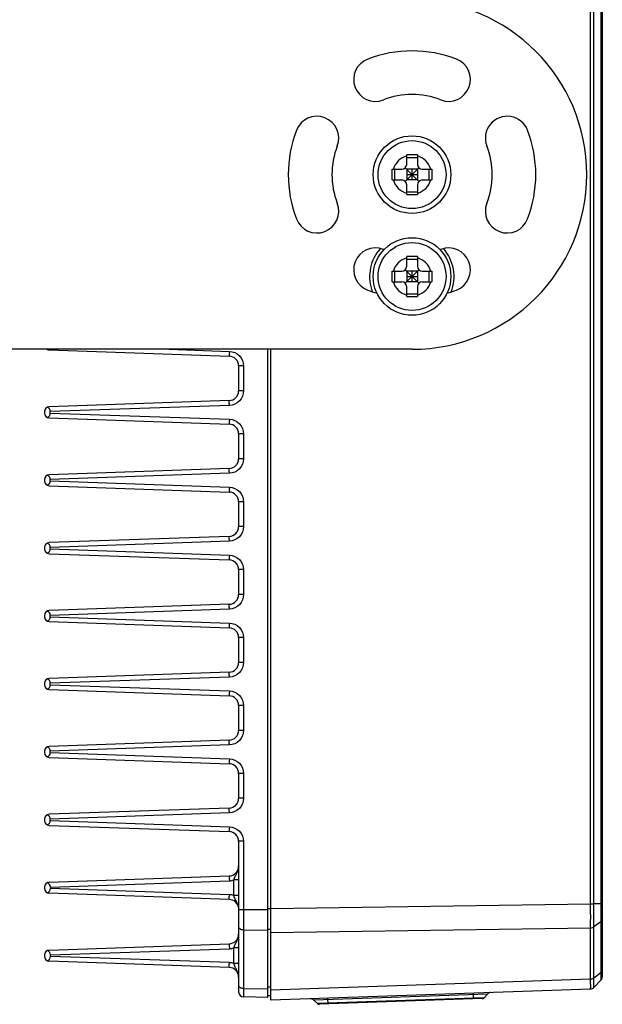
# Model space of a CAD drawing. Header units: millimetres. Extents: x 0 to 594, y 0 to 420.
# Tile 35 of 45: x 246 to 276, y 209 to 260. Entities that reach past the tile are written whole.
import ezdxf

# ---------------------------------------------------------------- set-up
doc = ezdxf.new("R2010")
doc.units = ezdxf.units.MM
doc.header["$LTSCALE"] = 2
doc.layers.add('00_COMPONENTS', color=7, linetype='CONTINUOUS')

msp = doc.modelspace()

# ---------------------------------------------------------------- linework, layer by layer
at = {"layer": '00_COMPONENTS', "color": 0}
for p, q in [((275.9232, 282.982), (275.9232, 210.7873)), ((275.3226, 214.5496), (275.3226, 279.2197)), ((275.4937, 214.5511), (275.4937, 279.2182)), ((275.853, 279.2182), (275.853, 214.5511)), ((265.8482, 252.6596), (265.8482, 253.1592)), ((265.8482, 253.0206), (266.3982, 253.0206)), ((266.3982, 253.1592), (266.3982, 252.6596)), ((265.0986, 252.4096), (265.5982, 252.4096)), ((265.2372, 251.8596), (265.2372, 252.4096)), ((266.4714, 251.7864), (265.775, 252.4829)), ((265.775, 251.7864), (266.4714, 252.4829)), ((266.3982, 252.4096), (265.8482, 252.4096)), ((265.8482, 252.4096), (265.8482, 251.8596)), ((266.1232, 251.8596), (266.1232, 252.4096)), ((266.3982, 252.4096), (266.3982, 251.8596)), ((266.6482, 252.4096), (267.1478, 252.4096)), ((267.0092, 251.8596), (267.0092, 252.4096)), ((265.0986, 251.8596), (265.5982, 251.8596)), ((265.8482, 252.1346), (266.3982, 252.1346)), ((266.3982, 251.8596), (265.8482, 251.8596)), ((266.6482, 251.8596), (267.1478, 251.8596)), ((265.8482, 251.1101), (265.8482, 251.6096)), ((265.8482, 251.2487), (266.3982, 251.2487)), ((266.3982, 251.6096), (266.3982, 251.1101)), ((265.8482, 247.4096), (265.8482, 247.9092)), ((265.8482, 247.7706), (266.3982, 247.7706)), ((266.3982, 247.9092), (266.3982, 247.4096)), ((265.0986, 247.1596), (265.5982, 247.1596)), ((265.2372, 246.6096), (265.2372, 247.1596)), ((266.4714, 246.5364), (265.775, 247.2329)), ((265.775, 246.5364), (266.4714, 247.2329)), ((266.3982, 247.1596), (265.8482, 247.1596)), ((265.8482, 247.1596), (265.8482, 246.6096)), ((266.1232, 246.6096), (266.1232, 247.1596)), ((266.3982, 247.1596), (266.3982, 246.6096)), ((266.6482, 247.1596), (267.1478, 247.1596)), ((267.0092, 246.6096), (267.0092, 247.1596)), ((265.0986, 246.6096), (265.5982, 246.6096)), ((265.8482, 246.8846), (266.3982, 246.8846)), ((266.3982, 246.6096), (265.8482, 246.6096)), ((266.6482, 246.6096), (267.1478, 246.6096)), ((265.8482, 245.8601), (265.8482, 246.3596)), ((266.3982, 246.3596), (266.3982, 245.8601)), ((265.8482, 245.9987), (266.3982, 245.9987)), ((247.4345, 243.1004), (256.7106, 242.7765)), ((253.6137, 243.1346), (256.715, 243.0263)), ((258.6932, 209.7346), (258.6932, 243.1346)), ((258.8432, 209.5899), (258.8432, 243.1346)), ((257.4388, 242.2768), (257.1932, 242.2768)), ((257.1932, 242.2768), (257.1932, 240.9925)), ((257.4388, 242.2768), (257.4388, 240.9925)), ((257.4388, 240.9925), (257.1932, 240.9925)), ((256.7106, 240.4928), (247.4345, 240.1689)), ((256.715, 240.2429), (247.4872, 239.9207)), ((247.1932, 239.919), (247.1932, 239.8503)), ((247.4345, 239.6004), (256.7106, 239.2765)), ((247.4872, 239.8486), (247.4872, 239.9207)), ((247.4872, 239.8486), (256.715, 239.5263)), ((257.4388, 238.7768), (257.1932, 238.7768)), ((257.1932, 238.7768), (257.1932, 237.4925)), ((257.4388, 238.7768), (257.4388, 237.4925)), ((257.4388, 237.4925), (257.1932, 237.4925)), ((256.7106, 236.9928), (247.4345, 236.6689)), ((256.715, 236.7429), (247.4872, 236.4207)), ((247.1932, 236.419), (247.1932, 236.3503)), ((247.4345, 236.1004), (256.7106, 235.7765)), ((247.4872, 236.3486), (247.4872, 236.4207)), ((247.4872, 236.3486), (256.715, 236.0263)), ((257.4388, 235.2768), (257.1932, 235.2768)), ((257.1932, 235.2768), (257.1932, 233.9925)), ((257.4388, 235.2768), (257.4388, 233.9925)), ((257.4388, 233.9925), (257.1932, 233.9925)), ((256.7106, 233.4928), (247.4345, 233.1689)), ((247.1932, 232.919), (247.1932, 232.8503)), ((256.715, 233.2429), (247.4872, 232.9207)), ((247.4872, 232.8486), (247.4872, 232.9207)), ((247.4345, 232.6004), (256.7106, 232.2765)), ((247.4872, 232.8486), (256.715, 232.5263)), ((257.4388, 231.7768), (257.1932, 231.7768)), ((257.1932, 231.7768), (257.1932, 230.4925)), ((257.4388, 231.7768), (257.4388, 230.4925)), ((257.4388, 230.4925), (257.1932, 230.4925)), ((256.7106, 229.9928), (247.4345, 229.6689)), ((247.1932, 229.419), (247.1932, 229.3503)), ((256.715, 229.7429), (247.4872, 229.4207)), ((247.4872, 229.3486), (247.4872, 229.4207)), ((247.4345, 229.1004), (256.7106, 228.7765)), ((247.4872, 229.3486), (256.715, 229.0263)), ((257.4388, 228.2768), (257.1932, 228.2768)), ((257.1932, 228.2768), (257.1932, 226.9925)), ((257.4388, 228.2768), (257.4388, 226.9925)), ((257.4388, 226.9925), (257.1932, 226.9925)), ((256.7106, 226.4928), (247.4345, 226.1689)), ((247.1932, 225.919), (247.1932, 225.8503)), ((256.715, 226.2429), (247.4872, 225.9207)), ((247.4872, 225.8486), (247.4872, 225.9207)), ((247.4872, 225.8486), (256.715, 225.5263)), ((247.4345, 225.6004), (256.7106, 225.2765)), ((257.4388, 224.7768), (257.1932, 224.7768)), ((257.1932, 224.7768), (257.1932, 223.4925)), ((257.4388, 224.7768), (257.4388, 223.4925)), ((257.4388, 223.4925), (257.1932, 223.4925)), ((256.7106, 222.9928), (247.4345, 222.6689)), ((247.1932, 222.419), (247.1932, 222.3503)), ((256.715, 222.7429), (247.4872, 222.4207)), ((247.4872, 222.3486), (247.4872, 222.4207)), ((247.4872, 222.3486), (256.715, 222.0263)), ((247.4345, 222.1004), (256.7106, 221.7765)), ((257.4388, 221.2768), (257.1932, 221.2768)), ((257.1932, 221.2768), (257.1932, 219.9925)), ((257.4388, 221.2768), (257.4388, 219.9925)), ((257.4388, 219.9925), (257.1932, 219.9925)), ((256.7106, 219.4928), (247.4345, 219.1689)), ((256.715, 219.2429), (247.4872, 218.9207)), ((247.1932, 218.919), (247.1932, 218.8503)), ((247.4872, 218.8486), (247.4872, 218.9207)), ((247.4872, 218.8486), (256.715, 218.5263)), ((247.4345, 218.6004), (256.7106, 218.2765)), ((257.4388, 217.7768), (257.1932, 217.7768)), ((257.1932, 217.7768), (257.1932, 210.0065)), ((257.4388, 217.7768), (257.4388, 209.7565)), ((247.4345, 215.6689), (256.7106, 215.9928)), ((247.4978, 215.4211), (256.715, 215.7429)), ((257.1932, 215.7885), (256.9475, 215.7885)), ((256.9475, 214.9808), (256.9475, 215.7885)), ((247.1932, 215.419), (247.1932, 215.3503)), ((247.4978, 215.4211), (247.4978, 215.3482)), ((256.715, 215.0263), (247.4978, 215.3482)), ((256.7106, 214.7765), (247.4345, 215.1004)), ((257.1932, 214.9808), (256.9475, 214.9808)), ((257.1932, 214.256), (258.6932, 214.256)), ((258.6932, 214.3091), (258.8432, 214.3091)), ((258.8432, 214.3112), (275.3226, 214.5496)), ((275.9232, 214.551), (275.4937, 214.5511)), ((275.853, 214.5511), (275.8531, 214.4451)), ((275.8531, 214.4451), (275.8532, 214.3111)), ((275.8532, 214.3111), (275.8533, 214.0101)), ((275.853, 213.6289), (275.4937, 213.3658)), ((275.8531, 213.6718), (275.853, 213.6289)), ((275.853, 213.6289), (275.853, 210.9956)), ((275.8533, 214.0101), (275.8531, 213.6718)), ((257.4388, 213.2108), (258.6932, 213.1953)), ((258.6932, 213.2529), (258.8432, 213.2492)), ((258.8432, 213.0746), (275.3226, 213.3129)), ((275.3226, 210.6776), (275.3226, 213.3129)), ((275.4937, 210.7325), (275.4937, 213.3658)), ((247.4345, 212.1689), (256.7106, 212.4928)), ((247.4978, 211.9211), (256.715, 212.2429)), ((257.1057, 212.2885), (256.9476, 212.2885)), ((256.9476, 211.4808), (256.9476, 212.2885)), ((257.1932, 212.2885), (257.1057, 212.2885)), ((247.1932, 211.919), (247.1932, 211.8503)), ((256.7106, 211.2765), (247.4345, 211.6004)), ((247.4978, 211.8482), (247.4978, 211.9211)), ((256.715, 211.5263), (247.4978, 211.8482)), ((257.1932, 211.4808), (256.9476, 211.4808)), ((275.3226, 210.6776), (258.8432, 210.1021)), ((275.853, 210.9956), (275.4937, 210.7325)), ((275.853, 210.6137), (275.4937, 210.2415)), ((275.853, 210.9956), (275.8533, 210.6811)), ((275.8533, 210.6811), (275.853, 210.6137)), ((275.8533, 210.7469), (275.8532, 210.643)), ((257.4388, 210.1895), (258.6932, 210.174)), ((258.6932, 210.2774), (258.8432, 210.2737)), ((275.3226, 210.1654), (258.8432, 209.5899)), ((258.6932, 209.7346), (257.4388, 209.7565)), ((258.6932, 209.8399), (258.8432, 209.8346)), ((270.0157, 209.9068), (261.0637, 209.5942)), ((261.2528, 209.4178), (261.0637, 209.5942)), ((269.8394, 209.7177), (261.2528, 209.4178)), ((269.7349, 209.67), (261.3603, 209.3776)), ((261.7979, 209.3929), (261.7875, 209.6927)), ((269.2973, 209.6548), (269.2869, 209.9546)), ((269.8394, 209.7177), (270.0157, 209.9068))]:
    msp.add_line(p, q, dxfattribs=at)
at = {"layer": '00_COMPONENTS', "color": 7}
msp.add_line((266.1232, 243.1346), (196.3732, 243.1346), dxfattribs=at)
at = {"layer": '00_COMPONENTS', "color": 0}
for points in [[(275.8532, 210.643), (275.8531, 210.6189), (275.8531, 210.615), (275.853, 210.6137)], [(275.8532, 210.8418), (275.8532, 210.8032), (275.8533, 210.784)]]:
    msp.add_lwpolyline(points, dxfattribs=at)
for centre, radius in [((266.1232, 252.1346), 2), ((266.1232, 252.1346), 1.75), ((266.1232, 246.8846), 2), ((266.1232, 246.8846), 1.75)]:
    msp.add_circle(centre, radius, dxfattribs=at)
for centre, radius, start, end in [((266.1232, 252.1346), 9, 270, 90), ((266.1232, 252.1346), 6.375, 69, 111), ((264.2418, 257.0359), 1.125, 111, 291), ((268.0046, 257.0359), 1.125, 249, 69), ((266.1232, 252.1346), 4.125, 69, 111), ((261.2219, 254.0161), 1.125, 339, 159), ((271.0245, 254.0161), 1.125, 21, 201), ((266.1232, 252.1346), 6.375, 159, 201), ((266.1232, 252.1346), 6.375, 339, 21), ((266.1232, 252.1346), 4.125, 159, 201), ((266.1232, 252.1346), 4.125, 339, 21), ((266.1232, 252.1346), 1, 105.96201, 164.03799), ((266.1045, 178.2), 74.9597, 89.985672, 90.19587), ((266.1419, 178.2), 74.9597, 89.80413, 90.014328), ((266.1232, 252.1346), 1, 15.96201, 74.03799), ((265.5982, 252.6596), 0.25, 270, 360), ((266.6482, 252.6596), 0.25, 180, 270), ((266.1232, 252.1346), 1, 195.96201, 254.03799), ((265.5982, 251.6096), 0.25, 0, 90), ((266.1232, 252.1346), 1, 285.96201, 344.03799), ((266.6482, 251.6096), 0.25, 90, 180), ((266.1045, 326.0693), 74.9597, 269.80413, 270.014328), ((266.1419, 326.0693), 74.9597, 269.985672, 270.19587), ((261.2219, 250.2532), 1.125, 201, 21), ((271.0245, 250.2532), 1.125, 159, 339), ((264.2418, 247.2333), 1.125, 69, 249), ((266.1149, 246.883), 2.1777, 138.31878, 138.86874), ((266.1232, 252.1346), 4.125, 249, 249.54821), ((266.1232, 252.1346), 4.125, 290.45179, 291), ((268.0046, 247.2333), 1.125, 291, 111), ((266.1232, 246.8846), 1, 105.96201, 164.03799), ((266.1045, 172.95), 74.9597, 89.985672, 90.19587), ((266.1419, 172.95), 74.9597, 89.80413, 90.014328), ((266.1232, 246.8846), 1, 15.96201, 74.03799), ((265.5982, 247.4096), 0.25, 270, 360), ((266.6482, 247.4096), 0.25, 180, 270), ((266.1232, 246.8846), 1, 195.96201, 254.03799), ((265.5982, 246.3596), 0.25, 0, 90), ((266.1232, 246.8846), 1, 285.96201, 344.03799), ((266.6482, 246.3596), 0.25, 90, 180), ((266.1232, 252.1346), 6.375, 249, 253.57337), ((266.1185, 246.8867), 2.1811, 197.33195, 201.34498), ((266.1232, 252.1346), 6.375, 286.42663, 291), ((266.1045, 320.8193), 74.9597, 269.80413, 270.014328), ((266.1419, 320.8193), 74.9597, 269.985672, 270.19587), ((247.4432, 243.3503), 0.25, 239.77798, 268), ((256.6932, 242.2768), 0.5, 0, 88), ((256.6932, 240.9925), 0.5, 272, 360), ((247.4432, 239.919), 0.25, 92, 180), ((247.4432, 239.8503), 0.25, 180, 268), ((256.6932, 238.7768), 0.5, 0, 88), ((256.6932, 237.4925), 0.5, 272, 360), ((247.4432, 236.419), 0.25, 92, 180), ((247.4432, 236.3503), 0.25, 180, 268), ((256.6932, 235.2768), 0.5, 0, 88), ((256.6932, 233.9925), 0.5, 272, 360), ((247.4432, 232.919), 0.25, 92, 180), ((247.4432, 232.8503), 0.25, 180, 268), ((256.6932, 231.7768), 0.5, 0, 88), ((256.6932, 230.4925), 0.5, 272, 360), ((247.4432, 229.419), 0.25, 92, 180), ((247.4432, 229.3503), 0.25, 180, 268), ((256.6932, 228.2768), 0.5, 0, 88), ((256.6932, 226.9925), 0.5, 272, 360), ((247.4432, 225.919), 0.25, 92, 180), ((247.4432, 225.8503), 0.25, 180, 268), ((256.6932, 224.7768), 0.5, 0, 88), ((256.6932, 223.4925), 0.5, 272, 360), ((247.4432, 222.419), 0.25, 92, 180), ((247.4432, 222.3503), 0.25, 180, 268), ((256.6932, 221.2768), 0.5, 0, 88), ((256.6932, 219.9925), 0.5, 272, 360), ((247.4432, 218.919), 0.25, 92, 180), ((247.4432, 218.8503), 0.25, 180, 268), ((256.6932, 217.7768), 0.5, 0, 88), ((256.6932, 216.4925), 0.5, 272, 360), ((247.4432, 215.419), 0.25, 92, 180), ((256.6883, 216.495), 0.7525, 272.03046, 290.14725), ((247.4432, 215.3503), 0.25, 180, 268), ((256.6932, 214.2768), 0.5, 9.62783, 88), ((256.6882, 214.2739), 0.7529, 69.85469, 87.96277), ((274.8684, 277.8002), 63.2523, 270.411408, 270.566411), ((256.6932, 212.9925), 0.5, 272, 360), ((247.4432, 211.919), 0.25, 92, 180), ((256.6881, 212.9962), 0.7537, 272.04827, 290.13687), ((247.4432, 211.8503), 0.25, 180, 268), ((256.6932, 210.7768), 0.5, 0, 88), ((256.6884, 210.7744), 0.7524, 69.85128, 87.97169), ((275.6732, 210.7873), 0.25, 316.00003, 0.00002), ((275.3138, 210.4152), 0.25, 272, 316.00014), ((257.4432, 210.0065), 0.25, 180, 269), ((260.8932, 209.4113), 0.25, 47, 92), ((269.7297, 209.82), 0.15, 272, 317), ((270.1986, 209.7363), 0.25, 92, 137), ((261.3551, 209.5275), 0.15, 227, 272)]:
    msp.add_arc(centre, radius, start, end, dxfattribs=at)
for centre, major_axis, ratio, start_param, end_param in [((247.2413, 243.3573), (-0.1318, 0.2159), 0.961499, -3.3051855, -3.1994276), ((247.2413, 239.912), (0.1318, 0.2159), 0.961499, 5.2780639, 6.4467781), ((247.2413, 239.8573), (-0.1318, 0.2159), 0.961499, 2.9779998, 4.1467141), ((247.2413, 236.412), (0.1318, 0.2159), 0.961499, 5.2780639, 6.4467781), ((247.2413, 236.3573), (-0.1318, 0.2159), 0.961499, 2.9779998, 4.1467141), ((247.2413, 232.912), (0.1318, 0.2159), 0.961499, 5.2780639, 6.4467781), ((247.2413, 232.8573), (-0.1318, 0.2159), 0.961499, 2.9779998, 4.1467141), ((247.2413, 229.412), (0.1318, 0.2159), 0.961499, 5.2780639, 6.4467781), ((247.2413, 229.3573), (-0.1318, 0.2159), 0.961499, 2.9779998, 4.1467141), ((247.2413, 225.912), (0.1318, 0.2159), 0.961499, 5.2780639, 6.4467781), ((247.2413, 225.8573), (-0.1318, 0.2159), 0.961499, 2.9779998, 4.1467141), ((247.2413, 222.412), (0.1318, 0.2159), 0.961499, 5.2780639, 6.4467781), ((247.2413, 222.3573), (-0.1318, 0.2159), 0.961499, 2.9779998, 4.1467141), ((247.2413, 218.912), (0.1318, 0.2159), 0.961499, 5.2780639, 6.4467781), ((247.2413, 218.8573), (-0.1318, 0.2159), 0.961499, 2.9779998, 4.1467141), ((247.2433, 215.412), (0.2165, 0.1391), 0.9610611, 5.7300069, 6.9103147), ((247.2433, 215.3573), (0.2165, -0.1391), 0.9610611, 5.6560559, 6.8363638), ((247.2433, 211.912), (0.2165, 0.1391), 0.9610611, 5.7300069, 6.9103147), ((247.2433, 211.8573), (0.2165, -0.1391), 0.9610611, 5.6560559, 6.8363638)]:
    msp.add_ellipse(centre, major_axis=major_axis, ratio=ratio, start_param=start_param, end_param=end_param, dxfattribs=at)
for points in [[(265.0986, 251.8596), (265.0983, 251.9513), (265.0982, 252.1346), (265.0983, 252.318), (265.0986, 252.4096)], [(267.1478, 252.4096), (267.1481, 252.318), (267.1481, 252.1346), (267.1481, 251.9513), (267.1478, 251.8596)], [(265.0986, 246.6096), (265.0983, 246.7013), (265.0982, 246.8846), (265.0983, 247.068), (265.0986, 247.1596)], [(267.1478, 247.1596), (267.1481, 247.068), (267.1481, 246.8846), (267.1481, 246.7013), (267.1478, 246.6096)], [(257.1879, 214.3606), (257.1819, 214.4091), (257.1705, 214.4572), (257.155, 214.5036)], [(257.0944, 212.6217), (257.1509, 212.7365), (257.1932, 212.8646), (257.1932, 212.9925)]]:
    msp.add_open_spline(points, degree=3, dxfattribs=at)
for points, knots in [([(264.4747, 248.3155), (264.234, 248.0399), (263.8884, 247.3537), (263.9274, 246.5862), (264.0364, 246.2369)], [0, 0, 0, 0, 0.4999703, 1, 1, 1, 1]), ([(268.1358, 246.086), (268.2808, 246.4533), (268.3681, 247.2849), (268, 248.0355), (267.7376, 248.3305)], [0, 0, 0, 0, 0.5000269, 1, 1, 1, 1]), ([(256.715, 243.0263), (256.7139, 242.9945), (256.7124, 242.9482), (256.711, 242.8895), (256.71, 242.8518), (256.7101, 242.8219), (256.7086, 242.7972), (256.7113, 242.7866), (256.709, 242.7766), (256.7106, 242.7765)], [0, 0, 0, 0, 0.3820465, 0.5554625, 0.7069131, 0.8311778, 0.923367, 0.9802959, 1, 1, 1, 1]), ([(256.715, 243.0263), (256.9021, 243.0198), (257.2861, 242.8537), (257.4388, 242.4641), (257.4388, 242.2768)], [0, 0, 0, 0, 0.4998848, 1, 1, 1, 1]), ([(257.4388, 240.9925), (257.4388, 240.8051), (257.2861, 240.4156), (256.9021, 240.2495), (256.715, 240.2429)], [0, 0, 0, 0, 0.5001497, 1, 1, 1, 1]), ([(256.715, 240.2429), (256.7139, 240.2748), (256.7124, 240.3211), (256.711, 240.3798), (256.71, 240.4175), (256.7101, 240.4474), (256.7086, 240.4721), (256.7113, 240.4827), (256.709, 240.4927), (256.7106, 240.4928)], [0, 0, 0, 0, 0.3820465, 0.5554624, 0.706913, 0.8311777, 0.923367, 0.9802959, 1, 1, 1, 1]), ([(256.715, 239.5263), (256.7139, 239.4945), (256.7124, 239.4482), (256.711, 239.3895), (256.71, 239.3518), (256.7101, 239.3219), (256.7086, 239.2972), (256.7113, 239.2866), (256.709, 239.2766), (256.7106, 239.2765)], [0, 0, 0, 0, 0.3820465, 0.5554625, 0.7069131, 0.8311778, 0.923367, 0.9802959, 1, 1, 1, 1]), ([(256.715, 239.5263), (256.9021, 239.5198), (257.2861, 239.3537), (257.4388, 238.9641), (257.4388, 238.7768)], [0, 0, 0, 0, 0.4998848, 1, 1, 1, 1]), ([(257.4388, 237.4925), (257.4388, 237.3051), (257.2861, 236.9156), (256.9021, 236.7495), (256.715, 236.7429)], [0, 0, 0, 0, 0.5001497, 1, 1, 1, 1]), ([(256.715, 236.7429), (256.7139, 236.7748), (256.7124, 236.8211), (256.711, 236.8798), (256.71, 236.9175), (256.7101, 236.9474), (256.7086, 236.9721), (256.7113, 236.9827), (256.709, 236.9927), (256.7106, 236.9928)], [0, 0, 0, 0, 0.3820465, 0.5554624, 0.706913, 0.8311777, 0.923367, 0.9802959, 1, 1, 1, 1]), ([(256.715, 236.0263), (256.7139, 235.9945), (256.7124, 235.9482), (256.711, 235.8895), (256.71, 235.8518), (256.7101, 235.8219), (256.7086, 235.7972), (256.7113, 235.7866), (256.709, 235.7766), (256.7106, 235.7765)], [0, 0, 0, 0, 0.3820465, 0.5554625, 0.7069131, 0.8311778, 0.923367, 0.9802959, 1, 1, 1, 1]), ([(256.715, 236.0263), (256.9021, 236.0198), (257.2861, 235.8537), (257.4388, 235.4641), (257.4388, 235.2768)], [0, 0, 0, 0, 0.4998848, 1, 1, 1, 1]), ([(257.4388, 233.9925), (257.4388, 233.8051), (257.2861, 233.4156), (256.9021, 233.2495), (256.715, 233.2429)], [0, 0, 0, 0, 0.5001497, 1, 1, 1, 1]), ([(256.715, 233.2429), (256.7139, 233.2748), (256.7124, 233.3211), (256.711, 233.3798), (256.71, 233.4175), (256.7101, 233.4474), (256.7086, 233.4721), (256.7113, 233.4827), (256.709, 233.4927), (256.7106, 233.4928)], [0, 0, 0, 0, 0.3820465, 0.5554624, 0.706913, 0.8311777, 0.923367, 0.9802959, 1, 1, 1, 1]), ([(256.715, 232.5263), (256.7139, 232.4945), (256.7124, 232.4482), (256.711, 232.3895), (256.71, 232.3518), (256.7101, 232.3219), (256.7086, 232.2972), (256.7113, 232.2866), (256.709, 232.2766), (256.7106, 232.2765)], [0, 0, 0, 0, 0.3820465, 0.5554625, 0.7069131, 0.8311778, 0.923367, 0.9802959, 1, 1, 1, 1]), ([(256.715, 232.5263), (256.9021, 232.5198), (257.2861, 232.3537), (257.4388, 231.9641), (257.4388, 231.7768)], [0, 0, 0, 0, 0.4998848, 1, 1, 1, 1]), ([(257.4388, 230.4925), (257.4388, 230.3051), (257.2861, 229.9156), (256.9021, 229.7495), (256.715, 229.7429)], [0, 0, 0, 0, 0.5001497, 1, 1, 1, 1]), ([(256.715, 229.7429), (256.7139, 229.7748), (256.7124, 229.8211), (256.711, 229.8798), (256.71, 229.9175), (256.7101, 229.9474), (256.7086, 229.9721), (256.7113, 229.9827), (256.709, 229.9927), (256.7106, 229.9928)], [0, 0, 0, 0, 0.3820465, 0.5554624, 0.706913, 0.8311777, 0.923367, 0.9802959, 1, 1, 1, 1]), ([(256.715, 229.0263), (256.7139, 228.9945), (256.7124, 228.9482), (256.711, 228.8895), (256.71, 228.8518), (256.7101, 228.8219), (256.7086, 228.7972), (256.7113, 228.7866), (256.709, 228.7766), (256.7106, 228.7765)], [0, 0, 0, 0, 0.3820465, 0.5554625, 0.7069131, 0.8311778, 0.923367, 0.9802959, 1, 1, 1, 1]), ([(256.715, 229.0263), (256.9021, 229.0198), (257.2861, 228.8537), (257.4388, 228.4641), (257.4388, 228.2768)], [0, 0, 0, 0, 0.4998848, 1, 1, 1, 1]), ([(257.4388, 226.9925), (257.4388, 226.8051), (257.2861, 226.4156), (256.9021, 226.2495), (256.715, 226.2429)], [0, 0, 0, 0, 0.5001497, 1, 1, 1, 1]), ([(256.715, 226.2429), (256.7139, 226.2748), (256.7124, 226.3211), (256.711, 226.3798), (256.71, 226.4175), (256.7101, 226.4474), (256.7086, 226.4721), (256.7113, 226.4827), (256.709, 226.4927), (256.7106, 226.4928)], [0, 0, 0, 0, 0.3820465, 0.5554624, 0.706913, 0.8311777, 0.923367, 0.9802959, 1, 1, 1, 1]), ([(256.715, 225.5263), (256.7139, 225.4945), (256.7124, 225.4482), (256.711, 225.3895), (256.71, 225.3518), (256.7101, 225.3219), (256.7086, 225.2972), (256.7113, 225.2866), (256.709, 225.2766), (256.7106, 225.2765)], [0, 0, 0, 0, 0.3820465, 0.5554625, 0.7069131, 0.8311778, 0.923367, 0.9802959, 1, 1, 1, 1]), ([(256.715, 225.5263), (256.9021, 225.5198), (257.2861, 225.3537), (257.4388, 224.9641), (257.4388, 224.7768)], [0, 0, 0, 0, 0.4998848, 1, 1, 1, 1]), ([(257.4388, 223.4925), (257.4388, 223.3051), (257.2861, 222.9156), (256.9021, 222.7495), (256.715, 222.7429)], [0, 0, 0, 0, 0.5001497, 1, 1, 1, 1]), ([(256.715, 222.7429), (256.7139, 222.7748), (256.7124, 222.8211), (256.711, 222.8798), (256.71, 222.9175), (256.7101, 222.9474), (256.7086, 222.9721), (256.7113, 222.9827), (256.709, 222.9927), (256.7106, 222.9928)], [0, 0, 0, 0, 0.3820465, 0.5554624, 0.706913, 0.8311777, 0.923367, 0.9802959, 1, 1, 1, 1]), ([(256.715, 222.0263), (256.7139, 221.9945), (256.7124, 221.9482), (256.711, 221.8895), (256.71, 221.8518), (256.7101, 221.8219), (256.7086, 221.7972), (256.7113, 221.7866), (256.709, 221.7766), (256.7106, 221.7765)], [0, 0, 0, 0, 0.3820465, 0.5554625, 0.7069131, 0.8311778, 0.923367, 0.9802959, 1, 1, 1, 1]), ([(256.715, 222.0263), (256.9021, 222.0198), (257.2861, 221.8537), (257.4388, 221.4641), (257.4388, 221.2768)], [0, 0, 0, 0, 0.4998848, 1, 1, 1, 1]), ([(257.4388, 219.9925), (257.4388, 219.8051), (257.2861, 219.4156), (256.9021, 219.2495), (256.715, 219.2429)], [0, 0, 0, 0, 0.5001497, 1, 1, 1, 1]), ([(256.715, 219.2429), (256.7139, 219.2748), (256.7124, 219.3211), (256.711, 219.3798), (256.71, 219.4175), (256.7101, 219.4474), (256.7086, 219.4721), (256.7113, 219.4827), (256.709, 219.4927), (256.7106, 219.4928)], [0, 0, 0, 0, 0.3820465, 0.5554624, 0.706913, 0.8311777, 0.923367, 0.9802959, 1, 1, 1, 1]), ([(256.715, 218.5263), (256.7139, 218.4945), (256.7124, 218.4482), (256.711, 218.3895), (256.71, 218.3518), (256.7101, 218.3219), (256.7086, 218.2972), (256.7113, 218.2866), (256.709, 218.2766), (256.7106, 218.2765)], [0, 0, 0, 0, 0.3820465, 0.5554625, 0.7069131, 0.8311778, 0.923367, 0.9802959, 1, 1, 1, 1]), ([(256.715, 218.5263), (256.9021, 218.5198), (257.2861, 218.3537), (257.4388, 217.9641), (257.4388, 217.7768)], [0, 0, 0, 0, 0.4998848, 1, 1, 1, 1]), ([(256.9475, 215.7885), (256.9654, 215.8506), (257.0126, 215.9689), (257.1042, 216.1335), (257.1754, 216.3064), (257.1933, 216.431), (257.1932, 216.4932)], [0, 0, 0, 0, 0.2578629, 0.5051633, 0.751953, 1, 1, 1, 1]), ([(256.7106, 215.9928), (256.709, 215.9927), (256.7113, 215.9827), (256.7086, 215.9721), (256.7101, 215.9474), (256.71, 215.9175), (256.711, 215.8798), (256.7124, 215.8211), (256.7139, 215.7748), (256.715, 215.7429)], [0, 0, 0, 0, 0.0197041, 0.076633, 0.1688223, 0.293087, 0.4445376, 0.6179535, 1, 1, 1, 1]), ([(256.7106, 214.7765), (256.709, 214.7766), (256.7113, 214.7866), (256.7086, 214.7972), (256.7101, 214.8219), (256.71, 214.8518), (256.711, 214.8895), (256.7124, 214.9482), (256.7139, 214.9945), (256.715, 215.0263)], [0, 0, 0, 0, 0.0197041, 0.076633, 0.1688223, 0.293087, 0.4445376, 0.6179535, 1, 1, 1, 1]), ([(257.155, 214.5036), (257.1281, 214.5845), (257.0455, 214.7378), (256.972, 214.896), (256.9475, 214.9808)], [0, 0, 0, 0, 0.4914428, 1, 1, 1, 1]), ([(275.3226, 213.3129), (275.3232, 213.4013), (275.3249, 213.8135), (275.3241, 214.2257), (275.3226, 214.5496)], [0, 0, 0, 0, 0.2142989, 1, 1, 1, 1]), ([(275.4937, 213.3658), (275.4941, 213.4504), (275.4953, 213.8455), (275.4948, 214.2406), (275.4937, 214.5511)], [0, 0, 0, 0, 0.2142796, 1, 1, 1, 1]), ([(275.9232, 213.7518), (275.9232, 213.7404), (275.9166, 213.692), (275.8828, 213.6507), (275.853, 213.6289)], [0, 0, 0, 0, 0.2353066, 1, 1, 1, 1]), ([(257.4388, 213.2108), (257.3782, 213.2115), (257.2658, 213.2358), (257.1932, 213.3398), (257.1932, 213.3875)], [0, 0, 0, 0, 0.5594732, 1, 1, 1, 1]), ([(275.3226, 213.3129), (275.3384, 213.3132), (275.3983, 213.3184), (275.4578, 213.3398), (275.4937, 213.3658)], [0, 0, 0, 0, 0.2641077, 1, 1, 1, 1]), ([(256.9475, 212.2885), (256.9648, 212.3481), (257.0093, 212.4619), (257.0681, 212.5683), (257.0944, 212.6217)], [0, 0, 0, 0, 0.5104032, 1, 1, 1, 1]), ([(256.7106, 212.4928), (256.709, 212.4927), (256.7113, 212.4827), (256.7086, 212.4721), (256.7101, 212.4474), (256.71, 212.4175), (256.711, 212.3798), (256.7124, 212.3211), (256.7139, 212.2748), (256.715, 212.2429)], [0, 0, 0, 0, 0.0197041, 0.076633, 0.1688222, 0.2930869, 0.4445376, 0.6179535, 1, 1, 1, 1]), ([(256.7106, 211.2765), (256.709, 211.2766), (256.7113, 211.2866), (256.7086, 211.2972), (256.7101, 211.3219), (256.71, 211.3518), (256.711, 211.3895), (256.7124, 211.4482), (256.7139, 211.4945), (256.715, 211.5263)], [0, 0, 0, 0, 0.0197041, 0.076633, 0.1688223, 0.293087, 0.4445376, 0.6179535, 1, 1, 1, 1]), ([(257.1932, 210.7749), (257.1935, 210.8372), (257.1756, 210.9622), (257.1044, 211.1354), (257.0126, 211.3002), (256.9655, 211.4186), (256.9476, 211.4808)], [0, 0, 0, 0, 0.2482553, 0.4950434, 0.742313, 1, 1, 1, 1]), ([(275.9232, 211.1184), (275.9232, 211.1071), (275.9166, 211.0587), (275.8828, 211.0174), (275.853, 210.9956)], [0, 0, 0, 0, 0.2352455, 1, 1, 1, 1]), ([(275.3226, 210.1654), (275.3254, 210.1654), (275.322, 210.176), (275.3241, 210.1851), (275.3234, 210.2086), (275.3245, 210.2458), (275.3242, 210.3038), (275.3242, 210.3768), (275.3236, 210.5032), (275.3231, 210.6051), (275.3226, 210.6776)], [0, 0, 0, 0, 0.016537, 0.0370694, 0.0657332, 0.1471567, 0.2600265, 0.4032579, 0.5754706, 1, 1, 1, 1]), ([(275.3226, 210.6776), (275.3385, 210.6781), (275.3985, 210.6839), (275.4579, 210.7061), (275.4937, 210.7325)], [0, 0, 0, 0, 0.2634739, 1, 1, 1, 1]), ([(275.4937, 210.2415), (275.4964, 210.2415), (275.4928, 210.2518), (275.4949, 210.2604), (275.4941, 210.283), (275.4952, 210.3185), (275.4948, 210.3742), (275.4949, 210.4442), (275.4944, 210.5654), (275.494, 210.663), (275.4937, 210.7325)], [0, 0, 0, 0, 0.0164585, 0.0369683, 0.0656182, 0.1470298, 0.2599001, 0.4031449, 0.5753798, 1, 1, 1, 1]), ([(257.4388, 210.1895), (257.3782, 210.1902), (257.2658, 210.2144), (257.1932, 210.3185), (257.1932, 210.3662)], [0, 0, 0, 0, 0.5594732, 1, 1, 1, 1])]:
    msp.add_open_spline(points, degree=3, knots=knots, dxfattribs=at)

doc.saveas('drawing.dxf')
